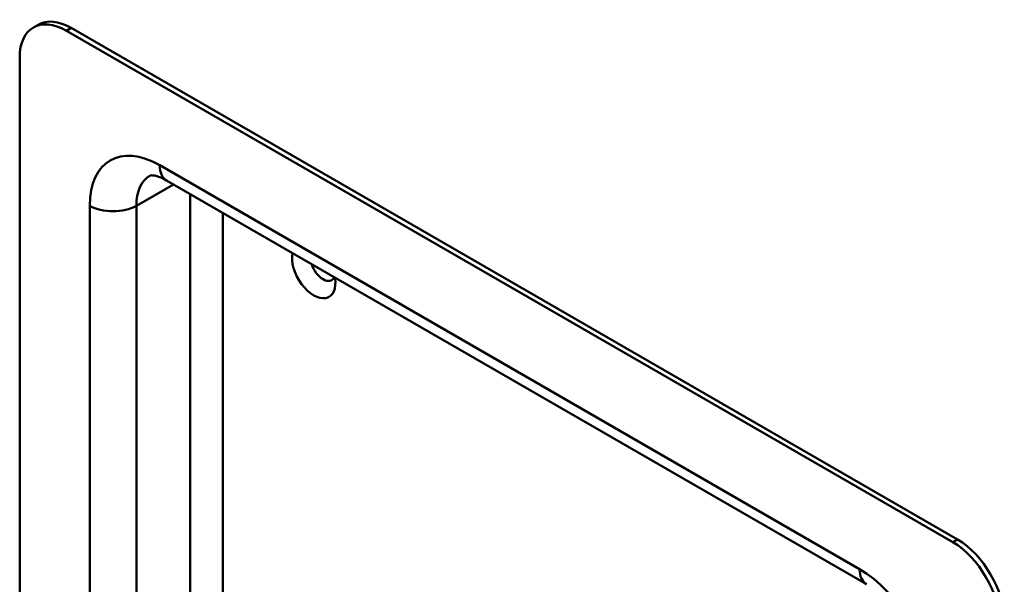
# Model space of a CAD drawing. Header units: millimetres. Extents: x 20 to 833, y 20 to 574.
# Tile 3 of 6: x 180 to 240, y 135 to 169. Entities that reach past the tile are written whole.
import ezdxf

# ---------------------------------------------------------------- set-up
doc = ezdxf.new("R2010")
doc.units = ezdxf.units.MM
doc.header["$LTSCALE"] = 2
doc.layers.add('Sichtbare Kanten(DIN)', color=7, linetype='Continuous', lineweight=50)
doc.layers.add('Sichtbare tangentiale Kanten(DIN)', color=7, linetype='Continuous', lineweight=50)

msp = doc.modelspace()

# ---------------------------------------------------------------- linework, layer by layer
at = {"layer": 'Sichtbare Kanten(DIN)'}
for p, q in [((180.707, 168.645), (180.99, 168.808)), ((236.447, 137.42), (182.707, 168.446)), ((236.73, 137.583), (182.99, 168.61)), ((179.878, 166.813), (179.878, 85.164)), ((231.204, 134.871), (188.778, 159.366))]:
    msp.add_line(p, q, dxfattribs=at)
for centre, major_axis, start_param, end_param in [((182.707, 165.181), (-2, 3.464), 5.497787, 7.068583), ((182.99, 165.344), (-2, 3.464), 5.497787, 6.283185), ((197.698, 153.913), (0.93, -1.611), 3.725867, 7.269707), ((198.263, 154.239), (0.53, -0.918), 4.343069, 6.652505), ((236.447, 134.154), (2, -3.464), 0.785398, 2.356194), ((236.73, 134.317), (-2, 3.464), 3.926991, 5.497787)]:
    msp.add_ellipse(centre, major_axis=major_axis, ratio=0.57735, start_param=start_param, end_param=end_param, dxfattribs=at)
msp.add_open_spline([(188.778, 159.366), (188.634, 159.449), (188.5, 159.513), (188.261, 159.608), (188.156, 159.638), (187.985, 159.672), (187.919, 159.677), (187.828, 159.676), (187.803, 159.671), (187.778, 159.664), (187.778, 159.663), (187.778, 159.663)], degree=3, knots=[1.5707963, 1.5707963, 1.5707963, 1.5707963, 1.727876, 1.727876, 1.8849556, 1.8849556, 2.0420352, 2.0420352, 2.1991149, 2.1991149, 2.3561945, 2.3561945, 2.3561945, 2.3561945], dxfattribs=at)
at = {"layer": 'Sichtbare tangentiale Kanten(DIN)'}
for p, q in [((182.707, 168.446), (182.99, 168.61)), ((188.364, 160.282), (230.79, 135.787)), ((186.95, 157.832), (189.192, 159.127)), ((190.202, 128.14), (190.202, 158.544)), ((184.121, 89.246), (184.121, 157.832)), ((186.95, 157.832), (186.95, 89.246)), ((192.182, 157.401), (192.182, 130.202)), ((236.73, 137.583), (236.447, 137.42))]:
    msp.add_line(p, q, dxfattribs=at)
for centre, major_axis, start_param, end_param in [((188.364, 155.383), (-3, 5.196), 5.497787, 7.068583), ((189.778, 161.098), (-1, -1.732), 5.497787, 6.283185), ((189.778, 156.199), (-2, 3.464), 0, 0.785398), ((185.535, 158.649), (-2, 0), 0.785398, 2.356194), ((232.204, 136.603), (-1, -1.732), 5.497787, 6.283185), ((230.79, 130.888), (-3, 5.196), 3.926991, 5.497787)]:
    msp.add_ellipse(centre, major_axis=major_axis, ratio=0.57735, start_param=start_param, end_param=end_param, dxfattribs=at)

doc.saveas('drawing.dxf')
